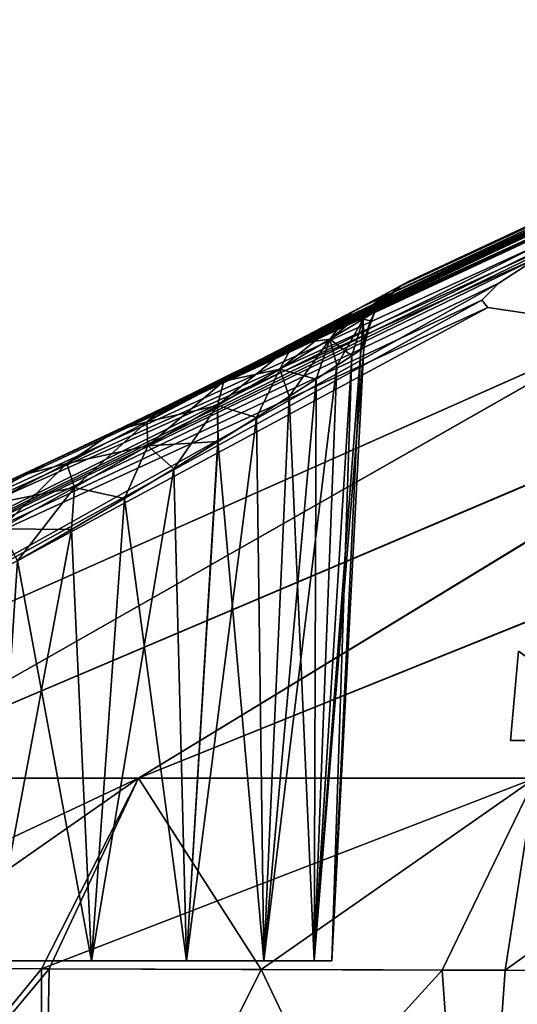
# Model space of a CAD drawing. Header units: millimetres. Extents: x -142 to 142, y -43 to 80.
# Tile 9 of 95: x -125 to -119, y 7 to 19. Entities that reach past the tile are written whole.
import ezdxf

# ---------------------------------------------------------------- set-up
doc = ezdxf.new("R2010")
doc.units = ezdxf.units.MM
doc.header["$LTSCALE"] = 52.148148
for name, color, linetype in [('11', 7, 'CONTINUOUS'), ('12', 7, 'CONTINUOUS'), ('160', 7, 'CONTINUOUS'), ('161', 7, 'CONTINUOUS'), ('163', 7, 'CONTINUOUS'), ('164', 7, 'CONTINUOUS'), ('176', 7, 'CONTINUOUS'), ('177', 7, 'CONTINUOUS'), ('180', 7, 'CONTINUOUS'), ('181', 7, 'CONTINUOUS'), ('201', 7, 'CONTINUOUS'), ('202', 7, 'CONTINUOUS')]:
    doc.layers.add(name, color=color, linetype=linetype)

msp = doc.modelspace()

# ---------------------------------------------------------------- linework, layer by layer
at = {"layer": '11', "color": 254, "linetype": 'Continuous', "true_color": 0xb0e0e6}
msp.add_3dface([(-118.934, 9.986, -9.394), (-118.829, 11.139, -9.584), (-117.213, 9.986, -15.239), (-118.934, 9.986, -9.394)], dxfattribs=at)
at = {"layer": '12', "color": 254, "linetype": 'Continuous', "true_color": 0xb0e0e6}
msp.add_3dface([(-118.934, 9.986, 9.394), (-117.185, 9.986, 15.314), (-118.829, 11.139, 9.584), (-118.934, 9.986, 9.394)], dxfattribs=at)
at = {"layer": '160', "color": 7, "linetype": 'Continuous', "true_color": 0xe0f2ff}
for points in [[(-123.744, 9.5, 29.737), (-127.66, 9.5, 23.557), (-127.258, 7.046, 26.592), (-123.744, 9.5, 29.737)], [(-124.898, 7.037, 30.073), (-123.744, 9.5, 29.737), (-127.258, 7.046, 26.592), (-124.898, 7.037, 30.073)], [(-122.155, 7.028, 33.602), (-123.744, 9.5, 29.737), (-124.898, 7.037, 30.073), (-122.155, 7.028, 33.602)], [(-118.616, 9.5, 36.055), (-123.744, 9.5, 29.737), (-122.155, 7.028, 33.602), (-118.616, 9.5, 36.055)], [(-119.003, 7.018, 37.165), (-118.616, 9.5, 36.055), (-122.155, 7.028, 33.602), (-119.003, 7.018, 37.165)], [(-115.538, 9.5, 39.257), (-118.616, 9.5, 36.055), (-119.003, 7.018, 37.165), (-115.538, 9.5, 39.257)], [(-115.455, 7.007, 40.709), (-115.538, 9.5, 39.257), (-119.003, 7.018, 37.165), (-115.455, 7.007, 40.709)]]:
    msp.add_3dface(points, dxfattribs=at)
at = {"layer": '161', "color": 7, "linetype": 'Continuous', "true_color": 0xe0f2ff}
for points in [[(-124.898, 7.037, 30.073), (-127.258, 7.046, 26.592), (-129.637, 1.358, 27.038), (-124.898, 7.037, 30.073)], [(-125.001, 1.328, 33.415), (-124.898, 7.037, 30.073), (-129.637, 1.358, 27.038), (-125.001, 1.328, 33.415)], [(-122.155, 7.028, 33.602), (-124.898, 7.037, 30.073), (-125.001, 1.328, 33.415), (-122.155, 7.028, 33.602)], [(-119.413, 1.292, 39.541), (-122.155, 7.028, 33.602), (-125.001, 1.328, 33.415), (-119.413, 1.292, 39.541)], [(-119.003, 7.018, 37.165), (-122.155, 7.028, 33.602), (-119.413, 1.292, 39.541), (-119.003, 7.018, 37.165)], [(-115.455, 7.007, 40.709), (-119.003, 7.018, 37.165), (-119.413, 1.292, 39.541), (-115.455, 7.007, 40.709)], [(-112.917, 1.252, 45.367), (-115.455, 7.007, 40.709), (-119.413, 1.292, 39.541), (-112.917, 1.252, 45.367)]]:
    msp.add_3dface(points, dxfattribs=at)
at = {"layer": '163', "color": 7, "linetype": 'Continuous', "true_color": 0xe0f2ff}
for points in [[(-128.955, 7.052, -23.73), (-123.744, 9.5, -29.737), (-124.997, 7.038, -29.938), (-128.955, 7.052, -23.73)], [(-127.66, 9.5, -23.557), (-123.744, 9.5, -29.737), (-128.955, 7.052, -23.73), (-127.66, 9.5, -23.557)], [(-123.744, 9.5, -29.737), (-118.616, 9.5, -36.055), (-124.997, 7.038, -29.938), (-123.744, 9.5, -29.737)], [(-124.997, 7.038, -29.938), (-118.616, 9.5, -36.055), (-119.817, 7.021, -36.287), (-124.997, 7.038, -29.938)], [(-119.817, 7.021, -36.287), (-118.616, 9.5, -36.055), (-116.71, 7.011, -39.504), (-119.817, 7.021, -36.287)]]:
    msp.add_3dface(points, dxfattribs=at)
at = {"layer": '164', "color": 7, "linetype": 'Continuous', "true_color": 0xe0f2ff}
for points in [[(-128.955, 7.052, -23.73), (-124.997, 7.038, -29.938), (-129.637, 1.358, -27.038), (-128.955, 7.052, -23.73)], [(-129.637, 1.358, -27.038), (-124.997, 7.038, -29.938), (-125.001, 1.328, -33.415), (-129.637, 1.358, -27.038)], [(-124.997, 7.038, -29.938), (-119.817, 7.021, -36.287), (-125.001, 1.328, -33.415), (-124.997, 7.038, -29.938)], [(-125.001, 1.328, -33.415), (-119.817, 7.021, -36.287), (-119.413, 1.292, -39.541), (-125.001, 1.328, -33.415)], [(-119.817, 7.021, -36.287), (-116.71, 7.011, -39.504), (-119.413, 1.292, -39.541), (-119.817, 7.021, -36.287)], [(-116.71, 7.011, -39.504), (-113.216, 7, -42.745), (-119.413, 1.292, -39.541), (-116.71, 7.011, -39.504)], [(-119.413, 1.292, -39.541), (-113.216, 7, -42.745), (-112.917, 1.252, -45.367), (-119.413, 1.292, -39.541)]]:
    msp.add_3dface(points, dxfattribs=at)
at = {"layer": '176', "color": 7, "linetype": 'Continuous', "true_color": 0xe0f2ff}
for points in [[(-113.198, 19.175, 1.628), (-113, 19.293), (-120.41, 15.825, 1.267), (-113.198, 19.175, 1.628)], [(-113, 19.293), (-120.252, 15.911), (-120.41, 15.825, 1.267), (-113, 19.293)], [(-122.175, 14.901, 4.009), (-113.198, 19.175, 1.628), (-121.666, 15.162, 3.543), (-122.175, 14.901, 4.009)], [(-113.789, 18.828, 3.209), (-113.198, 19.175, 1.628), (-122.175, 14.901, 4.009), (-113.789, 18.828, 3.209)], [(-121.666, 15.162, 3.543), (-113.198, 19.175, 1.628), (-120.882, 15.573, 2.47), (-121.666, 15.162, 3.543)], [(-120.882, 15.573, 2.47), (-113.198, 19.175, 1.628), (-120.41, 15.825, 1.267), (-120.882, 15.573, 2.47)], [(-114.825, 18.238, 4.771), (-113.789, 18.828, 3.209), (-124.152, 13.929, 4.965), (-114.825, 18.238, 4.771)], [(-124.152, 13.929, 4.965), (-113.789, 18.828, 3.209), (-124.041, 13.983, 4.938), (-124.152, 13.929, 4.965)], [(-124.041, 13.983, 4.938), (-113.789, 18.828, 3.209), (-123.424, 14.281, 4.735), (-124.041, 13.983, 4.938)], [(-123.424, 14.281, 4.735), (-113.789, 18.828, 3.209), (-122.762, 14.606, 4.411), (-123.424, 14.281, 4.735)], [(-122.762, 14.606, 4.411), (-113.789, 18.828, 3.209), (-122.175, 14.901, 4.009), (-122.762, 14.606, 4.411)], [(-114.825, 18.238, 4.771), (-132.489, 9.5, 11.606), (-116.408, 17.374, 6.283), (-114.825, 18.238, 4.771)], [(-132.489, 9.5, 11.606), (-114.825, 18.238, 4.771), (-124.931, 13.562, 5.083), (-132.489, 9.5, 11.606)], [(-124.931, 13.562, 5.083), (-114.825, 18.238, 4.771), (-124.152, 13.929, 4.965), (-124.931, 13.562, 5.083)], [(-116.408, 17.374, 6.283), (-132.489, 9.5, 11.606), (-117.786, 16.652, 7.192), (-116.408, 17.374, 6.283)], [(-117.786, 16.652, 7.192), (-132.489, 9.5, 11.606), (-118.57, 16.225, 7.83), (-117.786, 16.652, 7.192)], [(-118.57, 16.225, 7.83), (-132.489, 9.5, 11.606), (-119.086, 15.892, 8.663), (-118.57, 16.225, 7.83)], [(-132.489, 9.5, 11.606), (-130.531, 9.5, 17.52), (-119.086, 15.892, 8.663), (-132.489, 9.5, 11.606)], [(-119.086, 15.892, 8.663), (-130.531, 9.5, 17.52), (-119.304, 15.673, 9.589), (-119.086, 15.892, 8.663)], [(-119.304, 15.673, 9.589), (-130.531, 9.5, 17.52), (-119.226, 15.577, 10.515), (-119.304, 15.673, 9.589)], [(-119.226, 15.577, 10.515), (-130.531, 9.5, 17.52), (-117.431, 15.309, 16.26), (-119.226, 15.577, 10.515)], [(-130.531, 9.5, 17.52), (-127.66, 9.5, 23.557), (-117.431, 15.309, 16.26), (-130.531, 9.5, 17.52)], [(-117.431, 15.309, 16.26), (-127.66, 9.5, 23.557), (-114.755, 14.973, 22.119), (-117.431, 15.309, 16.26)], [(-127.66, 9.5, 23.557), (-123.744, 9.5, 29.737), (-114.755, 14.973, 22.119), (-127.66, 9.5, 23.557)], [(-114.755, 14.973, 22.119), (-123.744, 9.5, 29.737), (-111.096, 14.594, 28.078), (-114.755, 14.973, 22.119)], [(-123.744, 9.5, 29.737), (-118.616, 9.5, 36.055), (-111.096, 14.594, 28.078), (-123.744, 9.5, 29.737)], [(-125.723, 13.197, 5.077), (-132.489, 9.5, 11.606), (-124.931, 13.562, 5.083), (-125.723, 13.197, 5.077)]]:
    msp.add_3dface(points, dxfattribs=at)
at = {"layer": '177', "color": 7, "linetype": 'Continuous', "true_color": 0xe0f2ff}
for points in [[(-120.252, 15.911), (-113, 19.293), (-113.199, 19.174, -1.631), (-120.252, 15.911)], [(-120.41, 15.825, -1.267), (-113.199, 19.174, -1.631), (-120.882, 15.573, -2.47), (-120.41, 15.825, -1.267)], [(-113.199, 19.174, -1.631), (-113.792, 18.827, -3.214), (-120.882, 15.573, -2.47), (-113.199, 19.174, -1.631)], [(-120.252, 15.911), (-113.199, 19.174, -1.631), (-120.41, 15.825, -1.267), (-120.252, 15.911)], [(-113.792, 18.827, -3.214), (-114.828, 18.237, -4.775), (-122.762, 14.606, -4.411), (-113.792, 18.827, -3.214)], [(-122.175, 14.901, -4.009), (-113.792, 18.827, -3.214), (-122.762, 14.606, -4.411), (-122.175, 14.901, -4.009)], [(-121.666, 15.162, -3.543), (-113.792, 18.827, -3.214), (-122.175, 14.901, -4.009), (-121.666, 15.162, -3.543)], [(-120.882, 15.573, -2.47), (-113.792, 18.827, -3.214), (-121.666, 15.162, -3.543), (-120.882, 15.573, -2.47)], [(-114.828, 18.237, -4.775), (-133.627, 9.5, -5.78), (-124.931, 13.562, -5.083), (-114.828, 18.237, -4.775)], [(-116.405, 17.376, -6.28), (-133.627, 9.5, -5.78), (-114.828, 18.237, -4.775), (-116.405, 17.376, -6.28)], [(-124.152, 13.929, -4.965), (-114.828, 18.237, -4.775), (-124.931, 13.562, -5.083), (-124.152, 13.929, -4.965)], [(-124.041, 13.983, -4.938), (-114.828, 18.237, -4.775), (-124.152, 13.929, -4.965), (-124.041, 13.983, -4.938)], [(-123.424, 14.281, -4.735), (-114.828, 18.237, -4.775), (-124.041, 13.983, -4.938), (-123.424, 14.281, -4.735)], [(-122.762, 14.606, -4.411), (-114.828, 18.237, -4.775), (-123.424, 14.281, -4.735), (-122.762, 14.606, -4.411)], [(-117.786, 16.652, -7.192), (-133.627, 9.5, -5.78), (-116.405, 17.376, -6.28), (-117.786, 16.652, -7.192)], [(-118.569, 16.225, -7.829), (-133.627, 9.5, -5.78), (-117.786, 16.652, -7.192), (-118.569, 16.225, -7.829)], [(-132.489, 9.5, -11.606), (-133.627, 9.5, -5.78), (-118.569, 16.225, -7.829), (-132.489, 9.5, -11.606)], [(-119.086, 15.892, -8.663), (-132.489, 9.5, -11.606), (-118.569, 16.225, -7.829), (-119.086, 15.892, -8.663)], [(-119.304, 15.673, -9.588), (-132.489, 9.5, -11.606), (-119.086, 15.892, -8.663), (-119.304, 15.673, -9.588)], [(-119.226, 15.577, -10.515), (-132.489, 9.5, -11.606), (-119.304, 15.673, -9.588), (-119.226, 15.577, -10.515)], [(-130.531, 9.5, -17.52), (-132.489, 9.5, -11.606), (-119.226, 15.577, -10.515), (-130.531, 9.5, -17.52)], [(-117.426, 15.309, -16.271), (-130.531, 9.5, -17.52), (-119.226, 15.577, -10.515), (-117.426, 15.309, -16.271)], [(-127.66, 9.5, -23.557), (-130.531, 9.5, -17.52), (-117.426, 15.309, -16.271), (-127.66, 9.5, -23.557)], [(-114.743, 14.971, -22.142), (-127.66, 9.5, -23.557), (-117.426, 15.309, -16.271), (-114.743, 14.971, -22.142)], [(-123.744, 9.5, -29.737), (-127.66, 9.5, -23.557), (-114.743, 14.971, -22.142), (-123.744, 9.5, -29.737)], [(-111.073, 14.592, -28.112), (-123.744, 9.5, -29.737), (-114.743, 14.971, -22.142), (-111.073, 14.592, -28.112)], [(-118.616, 9.5, -36.055), (-123.744, 9.5, -29.737), (-111.073, 14.592, -28.112), (-118.616, 9.5, -36.055)], [(-124.931, 13.562, -5.083), (-133.627, 9.5, -5.78), (-125.723, 13.197, -5.077), (-124.931, 13.562, -5.083)]]:
    msp.add_3dface(points, dxfattribs=at)
at = {"layer": '180', "color": 7, "linetype": 'Continuous', "true_color": 0xe0f2ff}
for points in [[(-120.828, 15.057), (-120.867, 15.031, -0.557), (-121.243, 7.142), (-120.828, 15.057)], [(-120.867, 15.031, -0.557), (-120.983, 14.954, -1.108), (-121.243, 7.142), (-120.867, 15.031, -0.557)], [(-121.243, 7.142), (-120.983, 14.954, -1.108), (-121.47, 7.142, -1.285), (-121.243, 7.142)], [(-120.983, 14.954, -1.108), (-121.177, 14.826, -1.64), (-121.47, 7.142, -1.285), (-120.983, 14.954, -1.108)], [(-121.177, 14.826, -1.64), (-121.447, 14.649, -2.146), (-121.47, 7.142, -1.285), (-121.177, 14.826, -1.64)], [(-121.447, 14.649, -2.146), (-121.794, 14.425, -2.617), (-121.47, 7.142, -1.285), (-121.447, 14.649, -2.146)], [(-121.794, 14.425, -2.617), (-122.216, 14.156, -3.044), (-122.122, 7.142, -2.415), (-121.794, 14.425, -2.617)], [(-121.47, 7.142, -1.285), (-121.794, 14.425, -2.617), (-122.122, 7.142, -2.415), (-121.47, 7.142, -1.285)], [(-122.216, 14.156, -3.044), (-122.715, 13.844, -3.414), (-122.122, 7.142, -2.415), (-122.216, 14.156, -3.044)], [(-122.715, 13.844, -3.414), (-123.286, 13.494, -3.714), (-123.122, 7.142, -3.254), (-122.715, 13.844, -3.414)], [(-122.122, 7.142, -2.415), (-122.715, 13.844, -3.414), (-123.122, 7.142, -3.254), (-122.122, 7.142, -2.415)], [(-123.286, 13.494, -3.714), (-123.923, 13.112, -3.925), (-123.122, 7.142, -3.254), (-123.286, 13.494, -3.714)], [(-123.923, 13.112, -3.925), (-124.609, 12.708, -4.03), (-124.348, 7.142, -3.7), (-123.923, 13.112, -3.925)], [(-123.122, 7.142, -3.254), (-123.923, 13.112, -3.925), (-124.348, 7.142, -3.7), (-123.122, 7.142, -3.254)], [(-124.609, 12.708, -4.03), (-125.307, 12.307, -4.016), (-124.348, 7.142, -3.7), (-124.609, 12.708, -4.03)], [(-124.348, 7.142, -3.7), (-125.307, 12.307, -4.016), (-125.653, 7.142, -3.7), (-124.348, 7.142, -3.7)]]:
    msp.add_3dface(points, dxfattribs=at)
at = {"layer": '181', "color": 7, "linetype": 'Continuous', "true_color": 0xe0f2ff}
for points in [[(-120.828, 15.057), (-121.243, 7.142), (-121.47, 7.142, 1.285), (-120.828, 15.057)], [(-120.867, 15.031, 0.557), (-120.828, 15.057), (-121.47, 7.142, 1.285), (-120.867, 15.031, 0.557)], [(-120.983, 14.954, 1.108), (-120.867, 15.031, 0.557), (-121.47, 7.142, 1.285), (-120.983, 14.954, 1.108)], [(-121.177, 14.826, 1.64), (-120.983, 14.954, 1.108), (-121.47, 7.142, 1.285), (-121.177, 14.826, 1.64)], [(-121.447, 14.649, 2.146), (-121.177, 14.826, 1.64), (-122.122, 7.142, 2.415), (-121.447, 14.649, 2.146)], [(-122.122, 7.142, 2.415), (-121.177, 14.826, 1.64), (-121.47, 7.142, 1.285), (-122.122, 7.142, 2.415)], [(-121.794, 14.425, 2.617), (-121.447, 14.649, 2.146), (-122.122, 7.142, 2.415), (-121.794, 14.425, 2.617)], [(-122.216, 14.156, 3.044), (-121.794, 14.425, 2.617), (-122.122, 7.142, 2.415), (-122.216, 14.156, 3.044)], [(-123.122, 7.142, 3.254), (-122.216, 14.156, 3.044), (-122.122, 7.142, 2.415), (-123.122, 7.142, 3.254)], [(-122.714, 13.844, 3.414), (-122.216, 14.156, 3.044), (-123.122, 7.142, 3.254), (-122.714, 13.844, 3.414)], [(-123.286, 13.494, 3.714), (-122.714, 13.844, 3.414), (-123.122, 7.142, 3.254), (-123.286, 13.494, 3.714)], [(-124.348, 7.142, 3.7), (-123.286, 13.494, 3.714), (-123.122, 7.142, 3.254), (-124.348, 7.142, 3.7)], [(-123.923, 13.112, 3.925), (-123.286, 13.494, 3.714), (-124.348, 7.142, 3.7), (-123.923, 13.112, 3.925)], [(-124.609, 12.708, 4.03), (-123.923, 13.112, 3.925), (-124.348, 7.142, 3.7), (-124.609, 12.708, 4.03)], [(-125.653, 7.142, 3.7), (-124.609, 12.708, 4.03), (-124.348, 7.142, 3.7), (-125.653, 7.142, 3.7)], [(-125.307, 12.307, 4.016), (-124.609, 12.708, 4.03), (-125.653, 7.142, 3.7), (-125.307, 12.307, 4.016)]]:
    msp.add_3dface(points, dxfattribs=at)
at = {"layer": '201', "color": 7, "linetype": 'Continuous', "true_color": 0xe0f2ff}
for points in [[(-120.252, 15.911), (-120.41, 15.825, -1.267), (-120.345, 15.862), (-120.252, 15.911)], [(-120.519, 15.766, -1.249), (-121.01, 15.499, -2.37), (-120.839, 15.427, -1.118), (-120.519, 15.766, -1.249)], [(-120.519, 15.766, -1.249), (-120.882, 15.573, -2.47), (-121.01, 15.499, -2.37), (-120.519, 15.766, -1.249)], [(-120.41, 15.825, -1.267), (-120.882, 15.573, -2.47), (-120.519, 15.766, -1.249), (-120.41, 15.825, -1.267)], [(-120.687, 15.519), (-120.519, 15.766, -1.249), (-120.839, 15.427, -1.118), (-120.687, 15.519)], [(-120.545, 15.703), (-120.519, 15.766, -1.249), (-120.687, 15.519), (-120.545, 15.703)], [(-120.345, 15.862), (-120.519, 15.766, -1.249), (-120.545, 15.703), (-120.345, 15.862)], [(-120.345, 15.862), (-120.41, 15.825, -1.267), (-120.519, 15.766, -1.249), (-120.345, 15.862)], [(-120.882, 15.573, -2.47), (-121.666, 15.162, -3.543), (-121.743, 15.103, -3.282), (-120.882, 15.573, -2.47)], [(-121.01, 15.499, -2.37), (-120.882, 15.573, -2.47), (-121.743, 15.103, -3.282), (-121.01, 15.499, -2.37)], [(-120.687, 15.519), (-120.839, 15.427, -1.118), (-120.745, 15.406), (-120.687, 15.519)], [(-121.01, 15.499, -2.37), (-121.743, 15.103, -3.282), (-121.269, 15.168, -2.13), (-121.01, 15.499, -2.37)], [(-120.839, 15.427, -1.118), (-121.01, 15.499, -2.37), (-121.269, 15.168, -2.13), (-120.839, 15.427, -1.118)], [(-120.983, 14.954, -1.108), (-120.839, 15.427, -1.118), (-121.269, 15.168, -2.13), (-120.983, 14.954, -1.108)], [(-120.983, 14.954, -1.108), (-120.867, 15.031, -0.557), (-120.839, 15.427, -1.118), (-120.983, 14.954, -1.108)], [(-120.867, 15.031, -0.557), (-120.828, 15.057), (-120.839, 15.427, -1.118), (-120.867, 15.031, -0.557)], [(-120.839, 15.427, -1.118), (-120.828, 15.057), (-120.745, 15.406), (-120.839, 15.427, -1.118)], [(-121.666, 15.162, -3.543), (-122.175, 14.901, -4.009), (-121.743, 15.103, -3.282), (-121.666, 15.162, -3.543)], [(-121.269, 15.168, -2.13), (-121.743, 15.103, -3.282), (-121.917, 14.781, -2.965), (-121.269, 15.168, -2.13)], [(-121.447, 14.649, -2.146), (-121.269, 15.168, -2.13), (-121.917, 14.781, -2.965), (-121.447, 14.649, -2.146)], [(-121.447, 14.649, -2.146), (-121.177, 14.826, -1.64), (-121.269, 15.168, -2.13), (-121.447, 14.649, -2.146)], [(-121.177, 14.826, -1.64), (-120.983, 14.954, -1.108), (-121.269, 15.168, -2.13), (-121.177, 14.826, -1.64)], [(-121.743, 15.103, -3.282), (-122.639, 14.624, -3.95), (-121.917, 14.781, -2.965), (-121.743, 15.103, -3.282)], [(-121.743, 15.103, -3.282), (-122.175, 14.901, -4.009), (-122.639, 14.624, -3.95), (-121.743, 15.103, -3.282)], [(-122.175, 14.901, -4.009), (-122.762, 14.606, -4.411), (-122.639, 14.624, -3.95), (-122.175, 14.901, -4.009)], [(-121.917, 14.781, -2.965), (-122.639, 14.624, -3.95), (-122.72, 14.309, -3.591), (-121.917, 14.781, -2.965)], [(-122.216, 14.156, -3.044), (-121.917, 14.781, -2.965), (-122.72, 14.309, -3.591), (-122.216, 14.156, -3.044)], [(-122.216, 14.156, -3.044), (-121.794, 14.425, -2.617), (-121.917, 14.781, -2.965), (-122.216, 14.156, -3.044)], [(-121.794, 14.425, -2.617), (-121.447, 14.649, -2.146), (-121.917, 14.781, -2.965), (-121.794, 14.425, -2.617)], [(-122.639, 14.624, -3.95), (-123.633, 14.1, -4.367), (-122.72, 14.309, -3.591), (-122.639, 14.624, -3.95)], [(-122.639, 14.624, -3.95), (-123.424, 14.281, -4.735), (-123.633, 14.1, -4.367), (-122.639, 14.624, -3.95)], [(-122.762, 14.606, -4.411), (-123.424, 14.281, -4.735), (-122.639, 14.624, -3.95), (-122.762, 14.606, -4.411)], [(-123.424, 14.281, -4.735), (-124.041, 13.983, -4.938), (-123.633, 14.1, -4.367), (-123.424, 14.281, -4.735)], [(-122.72, 14.309, -3.591), (-123.633, 14.1, -4.367), (-123.62, 13.79, -3.995), (-122.72, 14.309, -3.591)], [(-122.715, 13.844, -3.414), (-122.72, 14.309, -3.591), (-123.62, 13.79, -3.995), (-122.715, 13.844, -3.414)], [(-122.715, 13.844, -3.414), (-122.216, 14.156, -3.044), (-122.72, 14.309, -3.591), (-122.715, 13.844, -3.414)], [(-123.633, 14.1, -4.367), (-124.669, 13.56, -4.536), (-123.62, 13.79, -3.995), (-123.633, 14.1, -4.367)], [(-123.633, 14.1, -4.367), (-124.041, 13.983, -4.938), (-124.669, 13.56, -4.536), (-123.633, 14.1, -4.367)], [(-124.041, 13.983, -4.938), (-125.278, 13.402, -4.992), (-124.669, 13.56, -4.536), (-124.041, 13.983, -4.938)], [(-124.041, 13.983, -4.938), (-124.931, 13.562, -5.083), (-125.278, 13.402, -4.992), (-124.041, 13.983, -4.938)], [(-124.041, 13.983, -4.938), (-124.152, 13.929, -4.965), (-124.931, 13.562, -5.083), (-124.041, 13.983, -4.938)], [(-123.62, 13.79, -3.995), (-124.669, 13.56, -4.536), (-124.569, 13.251, -4.177), (-123.62, 13.79, -3.995)], [(-123.923, 13.112, -3.925), (-123.62, 13.79, -3.995), (-124.569, 13.251, -4.177), (-123.923, 13.112, -3.925)], [(-123.923, 13.112, -3.925), (-123.286, 13.494, -3.714), (-123.62, 13.79, -3.995), (-123.923, 13.112, -3.925)], [(-123.286, 13.494, -3.714), (-122.715, 13.844, -3.414), (-123.62, 13.79, -3.995), (-123.286, 13.494, -3.714)], [(-124.931, 13.562, -5.083), (-125.723, 13.197, -5.077), (-125.278, 13.402, -4.992), (-124.931, 13.562, -5.083)], [(-124.669, 13.56, -4.536), (-125.278, 13.402, -4.992), (-125.702, 13.029, -4.465), (-124.669, 13.56, -4.536)], [(-124.669, 13.56, -4.536), (-125.702, 13.029, -4.465), (-124.569, 13.251, -4.177), (-124.669, 13.56, -4.536)], [(-124.569, 13.251, -4.177), (-125.702, 13.029, -4.465), (-125.527, 12.718, -4.138), (-124.569, 13.251, -4.177)], [(-124.609, 12.708, -4.03), (-124.569, 13.251, -4.177), (-125.527, 12.718, -4.138), (-124.609, 12.708, -4.03)], [(-124.609, 12.708, -4.03), (-123.923, 13.112, -3.925), (-124.569, 13.251, -4.177), (-124.609, 12.708, -4.03)], [(-125.307, 12.307, -4.016), (-124.609, 12.708, -4.03), (-125.527, 12.718, -4.138), (-125.307, 12.307, -4.016)]]:
    msp.add_3dface(points, dxfattribs=at)
at = {"layer": '202', "color": 7, "linetype": 'Continuous', "true_color": 0xe0f2ff}
for points in [[(-120.252, 15.911), (-120.345, 15.862), (-120.519, 15.766, 1.249), (-120.252, 15.911)], [(-120.41, 15.825, 1.267), (-120.252, 15.911), (-120.519, 15.766, 1.249), (-120.41, 15.825, 1.267)], [(-121.269, 15.168, 2.13), (-120.519, 15.766, 1.249), (-120.839, 15.427, 1.118), (-121.269, 15.168, 2.13)], [(-121.01, 15.499, 2.37), (-120.519, 15.766, 1.249), (-121.269, 15.168, 2.13), (-121.01, 15.499, 2.37)], [(-120.882, 15.573, 2.47), (-120.41, 15.825, 1.267), (-121.01, 15.499, 2.37), (-120.882, 15.573, 2.47)], [(-121.01, 15.499, 2.37), (-120.41, 15.825, 1.267), (-120.519, 15.766, 1.249), (-121.01, 15.499, 2.37)], [(-120.519, 15.766, 1.249), (-120.345, 15.862), (-120.839, 15.427, 1.118), (-120.519, 15.766, 1.249)], [(-120.345, 15.862), (-120.545, 15.703), (-120.839, 15.427, 1.118), (-120.345, 15.862)], [(-120.545, 15.703), (-120.687, 15.519), (-120.839, 15.427, 1.118), (-120.545, 15.703)], [(-121.666, 15.162, 3.543), (-120.882, 15.573, 2.47), (-121.743, 15.103, 3.282), (-121.666, 15.162, 3.543)], [(-121.743, 15.103, 3.282), (-120.882, 15.573, 2.47), (-121.01, 15.499, 2.37), (-121.743, 15.103, 3.282)], [(-120.687, 15.519), (-120.867, 15.031, 0.557), (-120.839, 15.427, 1.118), (-120.687, 15.519)], [(-120.867, 15.031, 0.557), (-120.687, 15.519), (-120.745, 15.406), (-120.867, 15.031, 0.557)], [(-121.743, 15.103, 3.282), (-121.01, 15.499, 2.37), (-121.917, 14.781, 2.965), (-121.743, 15.103, 3.282)], [(-121.917, 14.781, 2.965), (-121.01, 15.499, 2.37), (-121.269, 15.168, 2.13), (-121.917, 14.781, 2.965)], [(-121.177, 14.826, 1.64), (-121.269, 15.168, 2.13), (-120.839, 15.427, 1.118), (-121.177, 14.826, 1.64)], [(-120.983, 14.954, 1.108), (-121.177, 14.826, 1.64), (-120.839, 15.427, 1.118), (-120.983, 14.954, 1.108)], [(-120.867, 15.031, 0.557), (-120.983, 14.954, 1.108), (-120.839, 15.427, 1.118), (-120.867, 15.031, 0.557)], [(-120.828, 15.057), (-120.867, 15.031, 0.557), (-120.745, 15.406), (-120.828, 15.057)], [(-122.175, 14.901, 4.009), (-121.666, 15.162, 3.543), (-122.639, 14.624, 3.95), (-122.175, 14.901, 4.009)], [(-122.639, 14.624, 3.95), (-121.666, 15.162, 3.543), (-121.743, 15.103, 3.282), (-122.639, 14.624, 3.95)], [(-121.794, 14.425, 2.617), (-121.917, 14.781, 2.965), (-121.269, 15.168, 2.13), (-121.794, 14.425, 2.617)], [(-121.447, 14.649, 2.146), (-121.794, 14.425, 2.617), (-121.269, 15.168, 2.13), (-121.447, 14.649, 2.146)], [(-121.177, 14.826, 1.64), (-121.447, 14.649, 2.146), (-121.269, 15.168, 2.13), (-121.177, 14.826, 1.64)], [(-122.639, 14.624, 3.95), (-121.743, 15.103, 3.282), (-122.72, 14.309, 3.591), (-122.639, 14.624, 3.95)], [(-122.72, 14.309, 3.591), (-121.743, 15.103, 3.282), (-121.917, 14.781, 2.965), (-122.72, 14.309, 3.591)], [(-122.762, 14.606, 4.411), (-122.175, 14.901, 4.009), (-122.639, 14.624, 3.95), (-122.762, 14.606, 4.411)], [(-122.216, 14.156, 3.044), (-122.72, 14.309, 3.591), (-121.917, 14.781, 2.965), (-122.216, 14.156, 3.044)], [(-121.794, 14.425, 2.617), (-122.216, 14.156, 3.044), (-121.917, 14.781, 2.965), (-121.794, 14.425, 2.617)], [(-123.633, 14.1, 4.367), (-122.639, 14.624, 3.95), (-123.62, 13.79, 3.995), (-123.633, 14.1, 4.367)], [(-123.633, 14.1, 4.367), (-122.762, 14.606, 4.411), (-122.639, 14.624, 3.95), (-123.633, 14.1, 4.367)], [(-123.62, 13.79, 3.995), (-122.639, 14.624, 3.95), (-122.72, 14.309, 3.591), (-123.62, 13.79, 3.995)], [(-123.424, 14.281, 4.735), (-122.762, 14.606, 4.411), (-123.633, 14.1, 4.367), (-123.424, 14.281, 4.735)], [(-124.041, 13.983, 4.938), (-123.424, 14.281, 4.735), (-123.633, 14.1, 4.367), (-124.041, 13.983, 4.938)], [(-123.286, 13.494, 3.714), (-123.62, 13.79, 3.995), (-122.72, 14.309, 3.591), (-123.286, 13.494, 3.714)], [(-122.714, 13.844, 3.414), (-123.286, 13.494, 3.714), (-122.72, 14.309, 3.591), (-122.714, 13.844, 3.414)], [(-122.216, 14.156, 3.044), (-122.714, 13.844, 3.414), (-122.72, 14.309, 3.591), (-122.216, 14.156, 3.044)], [(-124.669, 13.56, 4.536), (-123.633, 14.1, 4.367), (-124.569, 13.251, 4.177), (-124.669, 13.56, 4.536)], [(-124.669, 13.56, 4.536), (-124.041, 13.983, 4.938), (-123.633, 14.1, 4.367), (-124.669, 13.56, 4.536)], [(-124.569, 13.251, 4.177), (-123.633, 14.1, 4.367), (-123.62, 13.79, 3.995), (-124.569, 13.251, 4.177)], [(-124.152, 13.929, 4.965), (-124.041, 13.983, 4.938), (-125.278, 13.402, 4.992), (-124.152, 13.929, 4.965)], [(-125.278, 13.402, 4.992), (-124.041, 13.983, 4.938), (-124.669, 13.56, 4.536), (-125.278, 13.402, 4.992)], [(-124.931, 13.562, 5.083), (-124.152, 13.929, 4.965), (-125.278, 13.402, 4.992), (-124.931, 13.562, 5.083)], [(-123.923, 13.112, 3.925), (-124.569, 13.251, 4.177), (-123.62, 13.79, 3.995), (-123.923, 13.112, 3.925)], [(-123.286, 13.494, 3.714), (-123.923, 13.112, 3.925), (-123.62, 13.79, 3.995), (-123.286, 13.494, 3.714)], [(-125.723, 13.197, 5.077), (-124.931, 13.562, 5.083), (-125.278, 13.402, 4.992), (-125.723, 13.197, 5.077)], [(-125.702, 13.029, 4.465), (-124.669, 13.56, 4.536), (-125.527, 12.718, 4.138), (-125.702, 13.029, 4.465)], [(-125.702, 13.029, 4.465), (-125.278, 13.402, 4.992), (-124.669, 13.56, 4.536), (-125.702, 13.029, 4.465)], [(-125.527, 12.718, 4.138), (-124.669, 13.56, 4.536), (-124.569, 13.251, 4.177), (-125.527, 12.718, 4.138)], [(-126.478, 12.846, 4.744), (-125.278, 13.402, 4.992), (-125.702, 13.029, 4.465), (-126.478, 12.846, 4.744)], [(-125.723, 13.197, 5.077), (-125.278, 13.402, 4.992), (-126.478, 12.846, 4.744), (-125.723, 13.197, 5.077)], [(-125.307, 12.307, 4.016), (-125.527, 12.718, 4.138), (-124.569, 13.251, 4.177), (-125.307, 12.307, 4.016)], [(-124.609, 12.708, 4.03), (-125.307, 12.307, 4.016), (-124.569, 13.251, 4.177), (-124.609, 12.708, 4.03)], [(-123.923, 13.112, 3.925), (-124.609, 12.708, 4.03), (-124.569, 13.251, 4.177), (-123.923, 13.112, 3.925)]]:
    msp.add_3dface(points, dxfattribs=at)

doc.saveas('drawing.dxf')
